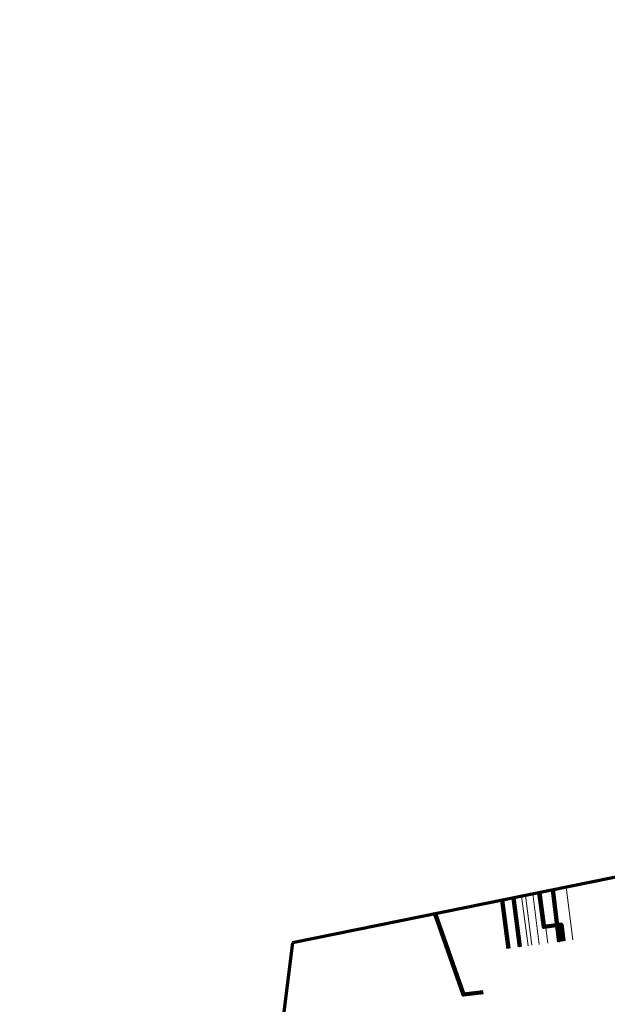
# Model space of a CAD drawing. Extents: x 152558 to 154479, y 462974 to 463683.
# Tile 21 of 256: x 152558 to 152614, y 463589 to 463683. Entities that reach past the tile are written whole.
import ezdxf
from ezdxf.lldxf.tags import DXFTag

# ---------------------------------------------------------------- set-up
doc = ezdxf.new("R2010")
doc.units = 0
doc.header["$LTSCALE"] = 0.2
doc.layers.get('0').update_dxf_attribs({"linetype": 'CONTINUOUS'})
for name, color, linetype, lineweight in [('B-RO-KL-DATA_COAXIAAL_7_ZIGGO BV-G', 90, 'KL-DATA-N', 18), ('B-RO-KL-DATA_HULPSTUK_KPN BV-S', 90, 'CONTINUOUS', 25), ('B-RO-KL-DATA_KABELBED_KPN BV-G', 90, 'CONTINUOUS', 100), ('B-RO-KL-DATA_KABELBED_ZIGGO BV-G', 90, 'CONTINUOUS', 100), ('B-RO-KL-DATA_REGGEFIBER OPERATOR BV-G', 90, 'KL-DATA-N', 18), ('B-RO-KL-ET_LS_400 V_STEDIN NETBEHEER BV-G', 190, 'KL-LS-N', 18), ('B-RO-KL-GAS_LD_PE_32_0.1 BAR_STEDIN NETBEHEER BV-G', 50, 'KL-GAS-LD-N', 18), ('B-RO-OG-INFO_ORIENTATIEPOLYGOON-GV', 7, 'CONTINUOUS', 70)]:
    doc.layers.add(name, color=color, linetype=linetype, lineweight=lineweight)
doc.styles.add('NLCS-ISO', font='NLCS-ISO.ttf')
tags = doc.linetypes.add('KL-DATA-N', pattern='A,4,-1,[101,NLCS.SHX,S=0.5,R=0,X=0,Y=0],-1,4,-1,["D",Standard,S=1,R=0,X=-0.25,Y=-0.5],-1.5', length=12.5).pattern_tags.tags
tags[18] = DXFTag(74, 10)
tags = doc.linetypes.add('KL-GAS-LD-N', pattern='A,4,-1,[69,NLCS.SHX,S=0.5,R=0,X=0,Y=0],-1,4,-1,["L",Standard,S=1,R=0,X=0.25,Y=-0.5],-2', length=13).pattern_tags.tags
tags[18] = DXFTag(74, 10)
tags = doc.linetypes.add('KL-LS-N', pattern='A,4,-1,[103,NLCS.SHX,S=0.75,R=0,X=0,Y=0],-1,4,-1,["L",Standard,S=1,R=0,X=0,Y=-0.5],-2', length=13).pattern_tags.tags
tags[18] = DXFTag(74, 10)

# ---------------------------------------------------------------- blocks, each defined once
blk = doc.blocks.new('SKL-WTB_HULP_OVERIG-SO')
at = {"color": 0, "linetype": 'ByBlock', "lineweight": 18}
for points in [[(-0.14, 0.14), (0.14, -0.14)], [(0.14, 0.14), (-0.14, -0.14)]]:
    blk.add_lwpolyline(points, dxfattribs=at)
at = {"color": 0, "linetype": 'ByBlock', "lineweight": 18, "style": 'NLCS-ISO', "flags": 1}
for tag, p in [('TYPE', (1.5, 0)), ('OMSCHRIJVING', (1.5, -3)), ('LABEL', (1.5, -1.5))]:
    blk.add_attdef(tag, p, '', height=1, dxfattribs=at)

msp = doc.modelspace()

# ---------------------------------------------------------------- linework, layer by layer
at = {"layer": 'B-RO-KL-DATA_COAXIAAL_7_ZIGGO BV-G', "flags": 128}
for points in [[(152603.981, 463599.08), (152604.56, 463594.49)], [(152607.508, 463599.8), (152607.93, 463596.539), (152609.616, 463596.756), (152609.822, 463595.165)]]:
    msp.add_lwpolyline(points, dxfattribs=at)
at = {"layer": 'B-RO-KL-DATA_KABELBED_KPN BV-G', "flags": 128}
for points in [[(152608.787, 463600.061), (152609.395, 463595.115)], [(152605.068, 463599.302), (152605.646, 463594.63)]]:
    msp.add_lwpolyline(points, dxfattribs=at)
at = {"layer": 'B-RO-KL-DATA_KABELBED_ZIGGO BV-G', "flags": 128}
for points in [[(152603.981, 463599.08), (152604.56, 463594.49)], [(152607.508, 463599.8), (152607.93, 463596.539), (152609.616, 463596.756), (152609.822, 463595.165)], [(152597.589, 463597.774), (152600.285, 463590.083), (152602.169, 463590.327)]]:
    msp.add_lwpolyline(points, dxfattribs=at)
at = {"layer": 'B-RO-KL-DATA_REGGEFIBER OPERATOR BV-G', "flags": 128}
for points in [[(152610.057, 463600.32), (152610.708, 463595.285)], [(152606.187, 463599.53), (152606.801, 463594.779)]]:
    msp.add_lwpolyline(points, dxfattribs=at)
at = {"layer": 'B-RO-KL-ET_LS_400 V_STEDIN NETBEHEER BV-G', "flags": 128}
msp.add_lwpolyline([(152607.511, 463594.871), (152606.889, 463599.673)], dxfattribs=at)
at = {"layer": 'B-RO-KL-GAS_LD_PE_32_0.1 BAR_STEDIN NETBEHEER BV-G', "flags": 128}
for points in [[(152606.439, 463594.733), (152605.828, 463599.457)], [(152608.324, 463594.977), (152607.695, 463599.838)]]:
    msp.add_lwpolyline(points, dxfattribs=at)
at = {"layer": 'B-RO-OG-INFO_ORIENTATIEPOLYGOON-GV', "flags": 128}
msp.add_lwpolyline([(152558, 463387), (153001, 463152), (154184, 462974), (154479, 462991), (154348, 463253), (154416, 463495), (154184, 463676), (154096, 463676), (153945, 463663), (153854, 463451), (153015, 463683), (152584, 463595)], close=True, dxfattribs=at)

# ---------------------------------------------------------------- block references
at = {"layer": 'B-RO-KL-DATA_HULPSTUK_KPN BV-S', "xscale": 0.2, "yscale": 0.2, "zscale": 0.2}
for p in [(152605.646, 463594.63), (152609.395, 463595.115)]:
    msp.add_blockref('SKL-WTB_HULP_OVERIG-SO', p, dxfattribs=at)

doc.saveas('drawing.dxf')
